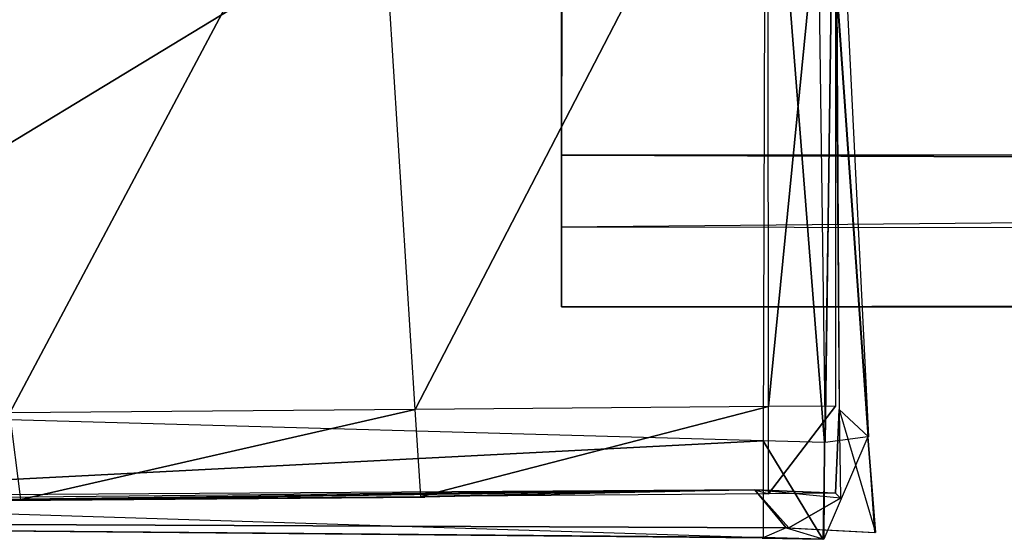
# Model space of a CAD drawing. Extents: x 0 to 0.356, y -0.372 to 0.
# Tile 6 of 32: x 0.06233 to 0.06684, y -0.37244 to -0.37006. Entities that reach past the tile are written whole.
import ezdxf

# ---------------------------------------------------------------- set-up
doc = ezdxf.new("R2010")
doc.units = 0
for name, color, linetype in [('L1_GRIFF_N_A714__1___REPLACEMTF', 7, 'CONTINUOUS'), ('L20_GRIFFO_N_A714__1___REPLACEM', 7, 'CONTINUOUS'), ('L21_GRIFFO_N_A714__0___REPLACEM', 7, 'CONTINUOUS'), ('L2_GRIFF_N_A714__0___REPLACEMTF', 7, 'CONTINUOUS')]:
    doc.layers.add(name, color=color, linetype=linetype)

msp = doc.modelspace()

# ---------------------------------------------------------------- linework, layer by layer
at = {"layer": 'L1_GRIFF_N_A714__1___REPLACEMTF', "color": 254}
for points, invisible_edges in [([(0.064828, -0.35049, 0.485178), (0.289945, -0.370681, 0.492543), (0.064811, -0.370681, 0.492543), (0.064828, -0.35049, 0.485178)], 13), ([(0.289945, -0.370681, 0.492543), (0.064828, -0.35049, 0.485178), (0.289961, -0.35049, 0.485178), (0.289945, -0.370681, 0.492543)], 14), ([(0.289944, -0.371009, 0.496748), (0.064811, -0.368931, 0.496666), (0.064811, -0.371009, 0.496748), (0.289944, -0.371009, 0.496748)], 13), ([(0.064811, -0.368931, 0.496666), (0.289944, -0.371009, 0.496748), (0.289944, -0.368931, 0.496666), (0.064811, -0.368931, 0.496666)], 14), ([(0.064811, -0.370681, 0.492543), (0.289944, -0.371375, 0.492809), (0.064811, -0.371375, 0.492809), (0.064811, -0.370681, 0.492543)], 13), ([(0.289944, -0.371375, 0.492809), (0.064811, -0.370681, 0.492543), (0.289945, -0.370681, 0.492543), (0.289944, -0.371375, 0.492809)], 14), ([(0.289944, -0.371375, 0.496763), (0.064811, -0.371009, 0.496748), (0.064811, -0.371375, 0.496763), (0.289944, -0.371375, 0.496763)], 13), ([(0.064811, -0.371009, 0.496748), (0.289944, -0.371375, 0.496763), (0.289944, -0.371009, 0.496748), (0.064811, -0.371009, 0.496748)], 14), ([(0.289944, -0.371375, 0.496763), (0.064811, -0.371375, 0.496145), (0.289944, -0.371375, 0.496145), (0.289944, -0.371375, 0.496763)], 13), ([(0.064811, -0.371375, 0.496145), (0.289944, -0.371375, 0.496763), (0.064811, -0.371375, 0.496763), (0.064811, -0.371375, 0.496145)], 14), ([(0.289944, -0.371375, 0.496145), (0.064811, -0.371375, 0.493524), (0.289944, -0.371375, 0.493524), (0.289944, -0.371375, 0.496145)], 13), ([(0.064811, -0.371375, 0.493524), (0.289944, -0.371375, 0.496145), (0.064811, -0.371375, 0.496145), (0.064811, -0.371375, 0.493524)], 14), ([(0.289944, -0.371375, 0.493524), (0.064811, -0.371375, 0.492809), (0.289944, -0.371375, 0.492809), (0.289944, -0.371375, 0.493524)], 13), ([(0.064811, -0.371375, 0.492809), (0.289944, -0.371375, 0.493524), (0.064811, -0.371375, 0.493524), (0.064811, -0.371375, 0.492809)], 14)]:
    msp.add_3dface(points, dxfattribs=dict(at, invisible_edges=invisible_edges))
at = {"layer": 'L20_GRIFFO_N_A714__1___REPLACEM', "color": 254}
for points, invisible_edges in [([(0.289945, -0.370681, 0.544457), (0.064828, -0.35049, 0.551822), (0.064811, -0.370681, 0.544457), (0.289945, -0.370681, 0.544457)], 13), ([(0.064828, -0.35049, 0.551822), (0.289945, -0.370681, 0.544457), (0.289961, -0.35049, 0.551822), (0.064828, -0.35049, 0.551822)], 14), ([(0.289944, -0.368931, 0.540334), (0.064811, -0.371009, 0.540252), (0.064811, -0.368931, 0.540334), (0.289944, -0.368931, 0.540334)], 13), ([(0.064811, -0.371009, 0.540252), (0.289944, -0.368931, 0.540334), (0.289944, -0.371009, 0.540252), (0.064811, -0.371009, 0.540252)], 14), ([(0.289944, -0.371375, 0.544191), (0.064811, -0.370681, 0.544457), (0.064811, -0.371375, 0.544191), (0.289944, -0.371375, 0.544191)], 13), ([(0.064811, -0.370681, 0.544457), (0.289944, -0.371375, 0.544191), (0.289945, -0.370681, 0.544457), (0.064811, -0.370681, 0.544457)], 14), ([(0.289944, -0.371009, 0.540252), (0.064811, -0.371375, 0.540237), (0.064811, -0.371009, 0.540252), (0.289944, -0.371009, 0.540252)], 13), ([(0.064811, -0.371375, 0.540237), (0.289944, -0.371009, 0.540252), (0.289944, -0.371375, 0.540237), (0.064811, -0.371375, 0.540237)], 14), ([(0.289944, -0.371375, 0.540855), (0.064811, -0.371375, 0.540237), (0.289944, -0.371375, 0.540237), (0.289944, -0.371375, 0.540855)], 13), ([(0.064811, -0.371375, 0.540237), (0.289944, -0.371375, 0.540855), (0.064811, -0.371375, 0.540855), (0.064811, -0.371375, 0.540237)], 14), ([(0.289944, -0.371375, 0.543476), (0.064811, -0.371375, 0.540855), (0.289944, -0.371375, 0.540855), (0.289944, -0.371375, 0.543476)], 13), ([(0.064811, -0.371375, 0.540855), (0.289944, -0.371375, 0.543476), (0.064811, -0.371375, 0.543476), (0.064811, -0.371375, 0.540855)], 14), ([(0.289944, -0.371375, 0.544191), (0.064811, -0.371375, 0.543476), (0.289944, -0.371375, 0.543476), (0.289944, -0.371375, 0.544191)], 13), ([(0.064811, -0.371375, 0.543476), (0.289944, -0.371375, 0.544191), (0.064811, -0.371375, 0.544191), (0.064811, -0.371375, 0.543476)], 14)]:
    msp.add_3dface(points, dxfattribs=dict(at, invisible_edges=invisible_edges))
at = {"layer": 'L21_GRIFFO_N_A714__0___REPLACEM', "color": 254}
for points, invisible_edges in [([(0.065743, -0.368524, 0.519986), (0.060289, -0.371838, 0.519986), (0.059573, -0.368377, 0.519986), (0.065743, -0.368524, 0.519986)], 13), ([(0.060289, -0.371838, 0.519986), (0.065743, -0.368524, 0.519986), (0.065735, -0.371989, 0.519986), (0.060289, -0.371838, 0.519986)], 14), ([(0.065743, -0.368524, 0.519986), (0.066015, -0.371997, 0.519986), (0.065735, -0.371989, 0.519986), (0.065743, -0.368524, 0.519986)], 13), ([(0.066015, -0.371997, 0.519986), (0.065743, -0.368524, 0.519986), (0.066066, -0.368525, 0.519986), (0.066015, -0.371997, 0.519986)], 14), ([(0.066217, -0.371971, 0.541825), (0.065972, -0.36855, 0.541329), (0.065969, -0.368551, 0.541912), (0.066217, -0.371971, 0.541825)], 14), ([(0.065969, -0.368551, 0.541912), (0.065977, -0.368564, 0.542248), (0.066217, -0.371971, 0.541825), (0.065969, -0.368551, 0.541912)], 14), ([(0.066064, -0.368526, 0.520305), (0.065972, -0.36855, 0.541329), (0.066018, -0.371997, 0.520322), (0.066064, -0.368526, 0.520305)], 14), ([(0.065972, -0.36855, 0.541329), (0.066213, -0.371972, 0.541327), (0.066018, -0.371997, 0.520322), (0.065972, -0.36855, 0.541329)], 14), ([(0.065972, -0.36855, 0.541329), (0.066217, -0.371971, 0.541825), (0.066213, -0.371972, 0.541327), (0.065972, -0.36855, 0.541329)], 13), ([(0.065977, -0.368564, 0.542248), (0.066056, -0.368704, 0.545719), (0.066217, -0.371971, 0.541825), (0.065977, -0.368564, 0.542248)], 14), ([(0.066066, -0.368525, 0.519986), (0.066018, -0.371997, 0.520322), (0.066015, -0.371997, 0.519986), (0.066066, -0.368525, 0.519986)], 13), ([(0.066018, -0.371997, 0.520322), (0.066066, -0.368525, 0.519986), (0.066064, -0.368526, 0.520305), (0.066018, -0.371997, 0.520322)], 14), ([(0.066056, -0.368704, 0.545719), (0.066082, -0.371846, 0.544588), (0.066217, -0.371971, 0.541825), (0.066056, -0.368704, 0.545719)], 14), ([(0.066056, -0.368704, 0.545719), (0.066064, -0.368718, 0.54607), (0.066082, -0.371846, 0.544588), (0.066056, -0.368704, 0.545719)], 14), ([(0.062285, -0.371861, 0.544187), (0.063943, -0.368734, 0.545824), (0.061898, -0.368751, 0.545255), (0.062285, -0.371861, 0.544187)], 13), ([(0.063943, -0.368734, 0.545824), (0.062285, -0.371861, 0.544187), (0.064141, -0.371846, 0.544703), (0.063943, -0.368734, 0.545824)], 14), ([(0.064141, -0.371846, 0.544703), (0.065757, -0.36872, 0.546034), (0.063943, -0.368734, 0.545824), (0.064141, -0.371846, 0.544703)], 13), ([(0.065757, -0.36872, 0.546034), (0.064141, -0.371846, 0.544703), (0.065759, -0.371833, 0.544891), (0.065757, -0.36872, 0.546034)], 14), ([(0.065759, -0.371833, 0.544891), (0.066064, -0.368718, 0.54607), (0.065757, -0.36872, 0.546034), (0.065759, -0.371833, 0.544891)], 13), ([(0.066064, -0.368718, 0.54607), (0.065759, -0.371833, 0.544891), (0.066066, -0.371831, 0.544927), (0.066064, -0.368718, 0.54607)], 14), ([(0.066064, -0.368718, 0.54607), (0.066066, -0.371831, 0.544927), (0.066082, -0.371846, 0.544588), (0.066064, -0.368718, 0.54607)], 14), ([(0.065735, -0.371989, 0.519986), (0.060371, -0.372265, 0.519986), (0.060289, -0.371838, 0.519986), (0.065735, -0.371989, 0.519986)], 13), ([(0.062334, -0.372259, 0.54405), (0.064141, -0.371846, 0.544703), (0.062285, -0.371861, 0.544187), (0.062334, -0.372259, 0.54405)], 13), ([(0.064141, -0.371846, 0.544703), (0.062334, -0.372259, 0.54405), (0.064166, -0.372244, 0.54456), (0.064141, -0.371846, 0.544703)], 14), ([(0.064166, -0.372244, 0.54456), (0.065759, -0.371833, 0.544891), (0.064141, -0.371846, 0.544703), (0.064166, -0.372244, 0.54456)], 13), ([(0.065759, -0.371833, 0.544891), (0.064166, -0.372244, 0.54456), (0.065759, -0.372232, 0.544745), (0.065759, -0.371833, 0.544891)], 14), ([(0.065759, -0.372232, 0.544745), (0.066066, -0.371831, 0.544927), (0.065759, -0.371833, 0.544891), (0.065759, -0.372232, 0.544745)], 13), ([(0.066066, -0.371831, 0.544927), (0.065759, -0.372232, 0.544745), (0.066066, -0.372229, 0.544781), (0.066066, -0.371831, 0.544927)], 14), ([(0.066066, -0.372229, 0.544781), (0.066082, -0.371846, 0.544588), (0.066066, -0.371831, 0.544927), (0.066066, -0.372229, 0.544781)], 14), ([(0.066082, -0.371846, 0.544588), (0.066066, -0.372229, 0.544781), (0.066089, -0.372252, 0.544408), (0.066082, -0.371846, 0.544588)], 13), ([(0.066082, -0.371846, 0.544588), (0.066249, -0.372409, 0.541814), (0.066217, -0.371971, 0.541825), (0.066082, -0.371846, 0.544588)], 14), ([(0.066082, -0.371846, 0.544588), (0.066089, -0.372252, 0.544408), (0.066249, -0.372409, 0.541814), (0.066082, -0.371846, 0.544588)], 14), ([(0.062285, -0.371861, 0.544187), (0.060608, -0.372272, 0.543269), (0.062334, -0.372259, 0.54405), (0.062285, -0.371861, 0.544187)], 14), ([(0.060371, -0.372265, 0.519986), (0.065735, -0.371989, 0.519986), (0.065734, -0.372433, 0.519986), (0.060371, -0.372265, 0.519986)], 14), ([(0.065735, -0.371989, 0.519986), (0.066008, -0.372441, 0.519986), (0.065734, -0.372433, 0.519986), (0.065735, -0.371989, 0.519986)], 13), ([(0.066008, -0.372441, 0.519986), (0.065735, -0.371989, 0.519986), (0.066015, -0.371997, 0.519986), (0.066008, -0.372441, 0.519986)], 14), ([(0.066213, -0.371972, 0.541327), (0.066012, -0.372441, 0.520323), (0.066018, -0.371997, 0.520322), (0.066213, -0.371972, 0.541327)], 14), ([(0.066213, -0.371972, 0.541327), (0.066244, -0.37241, 0.541316), (0.066012, -0.372441, 0.520323), (0.066213, -0.371972, 0.541327)], 14), ([(0.066249, -0.372409, 0.541814), (0.066213, -0.371972, 0.541327), (0.066217, -0.371971, 0.541825), (0.066249, -0.372409, 0.541814)], 14), ([(0.066213, -0.371972, 0.541327), (0.066249, -0.372409, 0.541814), (0.066244, -0.37241, 0.541316), (0.066213, -0.371972, 0.541327)], 13), ([(0.066015, -0.371997, 0.519986), (0.066012, -0.372441, 0.520323), (0.066008, -0.372441, 0.519986), (0.066015, -0.371997, 0.519986)], 13), ([(0.066012, -0.372441, 0.520323), (0.066015, -0.371997, 0.519986), (0.066018, -0.371997, 0.520322), (0.066012, -0.372441, 0.520323)], 14), ([(0.065696, -0.372214, 0.544337), (0.05567, -0.372344, 0.520292), (0.065839, -0.372389, 0.541306), (0.065696, -0.372214, 0.544337)], 14), ([(0.065696, -0.372214, 0.544337), (0.056938, -0.372274, 0.53906), (0.05567, -0.372344, 0.520292), (0.065696, -0.372214, 0.544337)], 14), ([(0.065696, -0.372214, 0.544337), (0.0593, -0.372278, 0.541866), (0.056938, -0.372274, 0.53906), (0.065696, -0.372214, 0.544337)], 14), ([(0.065696, -0.372214, 0.544337), (0.06247, -0.372262, 0.543675), (0.0593, -0.372278, 0.541866), (0.065696, -0.372214, 0.544337)], 14), ([(0.065696, -0.372214, 0.544337), (0.064185, -0.372248, 0.544161), (0.06247, -0.372262, 0.543675), (0.065696, -0.372214, 0.544337)], 14), ([(0.064166, -0.372244, 0.54456), (0.064185, -0.372248, 0.544161), (0.065696, -0.372214, 0.544337), (0.064166, -0.372244, 0.54456)], 14), ([(0.065759, -0.372232, 0.544745), (0.064166, -0.372244, 0.54456), (0.065696, -0.372214, 0.544337), (0.065759, -0.372232, 0.544745)], 14), ([(0.066066, -0.372229, 0.544781), (0.065759, -0.372232, 0.544745), (0.065696, -0.372214, 0.544337), (0.066066, -0.372229, 0.544781)], 14), ([(0.066089, -0.372252, 0.544408), (0.065696, -0.372214, 0.544337), (0.065852, -0.372388, 0.541803), (0.066089, -0.372252, 0.544408)], 14), ([(0.066066, -0.372229, 0.544781), (0.065696, -0.372214, 0.544337), (0.066089, -0.372252, 0.544408), (0.066066, -0.372229, 0.544781)], 14), ([(0.065696, -0.372214, 0.544337), (0.065839, -0.372389, 0.541306), (0.065852, -0.372388, 0.541803), (0.065696, -0.372214, 0.544337)], 14), ([(0.05567, -0.372344, 0.520292), (0.060371, -0.372265, 0.519986), (0.065734, -0.372433, 0.519986), (0.05567, -0.372344, 0.520292)], 14), ([(0.06247, -0.372262, 0.543675), (0.060806, -0.372275, 0.542922), (0.0593, -0.372278, 0.541866), (0.06247, -0.372262, 0.543675)], 14), ([(0.060608, -0.372272, 0.543269), (0.06247, -0.372262, 0.543675), (0.062334, -0.372259, 0.54405), (0.060608, -0.372272, 0.543269)], 14), ([(0.06247, -0.372262, 0.543675), (0.060608, -0.372272, 0.543269), (0.060806, -0.372275, 0.542922), (0.06247, -0.372262, 0.543675)], 13), ([(0.062334, -0.372259, 0.54405), (0.064185, -0.372248, 0.544161), (0.064166, -0.372244, 0.54456), (0.062334, -0.372259, 0.54405)], 14), ([(0.064185, -0.372248, 0.544161), (0.062334, -0.372259, 0.54405), (0.06247, -0.372262, 0.543675), (0.064185, -0.372248, 0.544161)], 13), ([(0.066089, -0.372252, 0.544408), (0.065852, -0.372388, 0.541803), (0.066249, -0.372409, 0.541814), (0.066089, -0.372252, 0.544408)], 14), ([(0.06573, -0.372435, 0.520323), (0.05567, -0.372344, 0.520292), (0.065734, -0.372433, 0.519986), (0.06573, -0.372435, 0.520323)], 14), ([(0.065839, -0.372389, 0.541306), (0.05567, -0.372344, 0.520292), (0.06573, -0.372435, 0.520323), (0.065839, -0.372389, 0.541306)], 14), ([(0.066012, -0.372441, 0.520323), (0.065839, -0.372389, 0.541306), (0.06573, -0.372435, 0.520323), (0.066012, -0.372441, 0.520323)], 13), ([(0.066244, -0.37241, 0.541316), (0.065852, -0.372388, 0.541803), (0.065839, -0.372389, 0.541306), (0.066244, -0.37241, 0.541316)], 13), ([(0.065839, -0.372389, 0.541306), (0.066012, -0.372441, 0.520323), (0.066244, -0.37241, 0.541316), (0.065839, -0.372389, 0.541306)], 14), ([(0.065852, -0.372388, 0.541803), (0.066244, -0.37241, 0.541316), (0.066249, -0.372409, 0.541814), (0.065852, -0.372388, 0.541803)], 14), ([(0.066008, -0.372441, 0.519986), (0.06573, -0.372435, 0.520323), (0.065734, -0.372433, 0.519986), (0.066008, -0.372441, 0.519986)], 13), ([(0.06573, -0.372435, 0.520323), (0.066008, -0.372441, 0.519986), (0.066012, -0.372441, 0.520323), (0.06573, -0.372435, 0.520323)], 14)]:
    msp.add_3dface(points, dxfattribs=dict(at, invisible_edges=invisible_edges))
at = {"layer": 'L2_GRIFF_N_A714__0___REPLACEMTF', "color": 254}
for points, invisible_edges in [([(0.060289, -0.371838, 0.517014), (0.065743, -0.368524, 0.517014), (0.059573, -0.368377, 0.517014), (0.060289, -0.371838, 0.517014)], 13), ([(0.065743, -0.368524, 0.517014), (0.060289, -0.371838, 0.517014), (0.065735, -0.371989, 0.517014), (0.065743, -0.368524, 0.517014)], 14), ([(0.066015, -0.371997, 0.517014), (0.065743, -0.368524, 0.517014), (0.065735, -0.371989, 0.517014), (0.066015, -0.371997, 0.517014)], 13), ([(0.065743, -0.368524, 0.517014), (0.066015, -0.371997, 0.517014), (0.066066, -0.368525, 0.517014), (0.065743, -0.368524, 0.517014)], 14), ([(0.065972, -0.36855, 0.495671), (0.066217, -0.371971, 0.495175), (0.065969, -0.368551, 0.495088), (0.065972, -0.36855, 0.495671)], 14), ([(0.065969, -0.368551, 0.495088), (0.066217, -0.371971, 0.495175), (0.065977, -0.368564, 0.494752), (0.065969, -0.368551, 0.495088)], 14), ([(0.066064, -0.368526, 0.516695), (0.066018, -0.371997, 0.516678), (0.065972, -0.36855, 0.495671), (0.066064, -0.368526, 0.516695)], 14), ([(0.065972, -0.36855, 0.495671), (0.066018, -0.371997, 0.516678), (0.066213, -0.371972, 0.495673), (0.065972, -0.36855, 0.495671)], 14), ([(0.066217, -0.371971, 0.495175), (0.065972, -0.36855, 0.495671), (0.066213, -0.371972, 0.495673), (0.066217, -0.371971, 0.495175)], 13), ([(0.065977, -0.368564, 0.494752), (0.066217, -0.371971, 0.495175), (0.066056, -0.368704, 0.491281), (0.065977, -0.368564, 0.494752)], 14), ([(0.066018, -0.371997, 0.516678), (0.066066, -0.368525, 0.517014), (0.066015, -0.371997, 0.517014), (0.066018, -0.371997, 0.516678)], 13), ([(0.066066, -0.368525, 0.517014), (0.066018, -0.371997, 0.516678), (0.066064, -0.368526, 0.516695), (0.066066, -0.368525, 0.517014)], 14), ([(0.066056, -0.368704, 0.491281), (0.066217, -0.371971, 0.495175), (0.066082, -0.371846, 0.492412), (0.066056, -0.368704, 0.491281)], 14), ([(0.066056, -0.368704, 0.491281), (0.066082, -0.371846, 0.492412), (0.066064, -0.368718, 0.49093), (0.066056, -0.368704, 0.491281)], 14), ([(0.063943, -0.368734, 0.491176), (0.062285, -0.371861, 0.492813), (0.061898, -0.368751, 0.491745), (0.063943, -0.368734, 0.491176)], 13), ([(0.062285, -0.371861, 0.492813), (0.063943, -0.368734, 0.491176), (0.064141, -0.371846, 0.492297), (0.062285, -0.371861, 0.492813)], 14), ([(0.065757, -0.36872, 0.490966), (0.064141, -0.371846, 0.492297), (0.063943, -0.368734, 0.491176), (0.065757, -0.36872, 0.490966)], 13), ([(0.064141, -0.371846, 0.492297), (0.065757, -0.36872, 0.490966), (0.065759, -0.371833, 0.492109), (0.064141, -0.371846, 0.492297)], 14), ([(0.066064, -0.368718, 0.49093), (0.065759, -0.371833, 0.492109), (0.065757, -0.36872, 0.490966), (0.066064, -0.368718, 0.49093)], 13), ([(0.065759, -0.371833, 0.492109), (0.066064, -0.368718, 0.49093), (0.066066, -0.371831, 0.492073), (0.065759, -0.371833, 0.492109)], 14), ([(0.066064, -0.368718, 0.49093), (0.066082, -0.371846, 0.492412), (0.066066, -0.371831, 0.492073), (0.066064, -0.368718, 0.49093)], 14), ([(0.060371, -0.372265, 0.517014), (0.065735, -0.371989, 0.517014), (0.060289, -0.371838, 0.517014), (0.060371, -0.372265, 0.517014)], 13), ([(0.064141, -0.371846, 0.492297), (0.062334, -0.372259, 0.49295), (0.062285, -0.371861, 0.492813), (0.064141, -0.371846, 0.492297)], 13), ([(0.062334, -0.372259, 0.49295), (0.064141, -0.371846, 0.492297), (0.064166, -0.372244, 0.49244), (0.062334, -0.372259, 0.49295)], 14), ([(0.065759, -0.371833, 0.492109), (0.064166, -0.372244, 0.49244), (0.064141, -0.371846, 0.492297), (0.065759, -0.371833, 0.492109)], 13), ([(0.064166, -0.372244, 0.49244), (0.065759, -0.371833, 0.492109), (0.065759, -0.372232, 0.492255), (0.064166, -0.372244, 0.49244)], 14), ([(0.066066, -0.371831, 0.492073), (0.065759, -0.372232, 0.492255), (0.065759, -0.371833, 0.492109), (0.066066, -0.371831, 0.492073)], 13), ([(0.065759, -0.372232, 0.492255), (0.066066, -0.371831, 0.492073), (0.066066, -0.372229, 0.492219), (0.065759, -0.372232, 0.492255)], 14), ([(0.066082, -0.371846, 0.492412), (0.066066, -0.372229, 0.492219), (0.066066, -0.371831, 0.492073), (0.066082, -0.371846, 0.492412)], 14), ([(0.066066, -0.372229, 0.492219), (0.066082, -0.371846, 0.492412), (0.066089, -0.372252, 0.492593), (0.066066, -0.372229, 0.492219)], 13), ([(0.066082, -0.371846, 0.492412), (0.066217, -0.371971, 0.495175), (0.066249, -0.372409, 0.495186), (0.066082, -0.371846, 0.492412)], 14), ([(0.066082, -0.371846, 0.492412), (0.066249, -0.372409, 0.495186), (0.066089, -0.372252, 0.492593), (0.066082, -0.371846, 0.492412)], 14), ([(0.060608, -0.372272, 0.493731), (0.062285, -0.371861, 0.492813), (0.062334, -0.372259, 0.49295), (0.060608, -0.372272, 0.493731)], 14), ([(0.065735, -0.371989, 0.517014), (0.060371, -0.372265, 0.517014), (0.065734, -0.372433, 0.517014), (0.065735, -0.371989, 0.517014)], 14), ([(0.066008, -0.372441, 0.517014), (0.065735, -0.371989, 0.517014), (0.065734, -0.372433, 0.517014), (0.066008, -0.372441, 0.517014)], 13), ([(0.065735, -0.371989, 0.517014), (0.066008, -0.372441, 0.517014), (0.066015, -0.371997, 0.517014), (0.065735, -0.371989, 0.517014)], 14), ([(0.066213, -0.371972, 0.495673), (0.066018, -0.371997, 0.516678), (0.066012, -0.372441, 0.516677), (0.066213, -0.371972, 0.495673)], 14), ([(0.066213, -0.371972, 0.495673), (0.066012, -0.372441, 0.516677), (0.066244, -0.37241, 0.495684), (0.066213, -0.371972, 0.495673)], 14), ([(0.066213, -0.371972, 0.495673), (0.066249, -0.372409, 0.495186), (0.066217, -0.371971, 0.495175), (0.066213, -0.371972, 0.495673)], 14), ([(0.066249, -0.372409, 0.495186), (0.066213, -0.371972, 0.495673), (0.066244, -0.37241, 0.495684), (0.066249, -0.372409, 0.495186)], 13), ([(0.066012, -0.372441, 0.516677), (0.066015, -0.371997, 0.517014), (0.066008, -0.372441, 0.517014), (0.066012, -0.372441, 0.516677)], 13), ([(0.066015, -0.371997, 0.517014), (0.066012, -0.372441, 0.516677), (0.066018, -0.371997, 0.516678), (0.066015, -0.371997, 0.517014)], 14), ([(0.05567, -0.372344, 0.516708), (0.065696, -0.372214, 0.492663), (0.065839, -0.372389, 0.495694), (0.05567, -0.372344, 0.516708)], 14), ([(0.05567, -0.372344, 0.516708), (0.056938, -0.372274, 0.49794), (0.065696, -0.372214, 0.492663), (0.05567, -0.372344, 0.516708)], 14), ([(0.056938, -0.372274, 0.49794), (0.0593, -0.372278, 0.495134), (0.065696, -0.372214, 0.492663), (0.056938, -0.372274, 0.49794)], 14), ([(0.0593, -0.372278, 0.495134), (0.06247, -0.372262, 0.493325), (0.065696, -0.372214, 0.492663), (0.0593, -0.372278, 0.495134)], 14), ([(0.06247, -0.372262, 0.493325), (0.064185, -0.372248, 0.492839), (0.065696, -0.372214, 0.492663), (0.06247, -0.372262, 0.493325)], 14), ([(0.064185, -0.372248, 0.492839), (0.064166, -0.372244, 0.49244), (0.065696, -0.372214, 0.492663), (0.064185, -0.372248, 0.492839)], 14), ([(0.065696, -0.372214, 0.492663), (0.064166, -0.372244, 0.49244), (0.065759, -0.372232, 0.492255), (0.065696, -0.372214, 0.492663)], 14), ([(0.065696, -0.372214, 0.492663), (0.065759, -0.372232, 0.492255), (0.066066, -0.372229, 0.492219), (0.065696, -0.372214, 0.492663)], 14), ([(0.065852, -0.372388, 0.495197), (0.065696, -0.372214, 0.492663), (0.066089, -0.372252, 0.492593), (0.065852, -0.372388, 0.495197)], 14), ([(0.065696, -0.372214, 0.492663), (0.066066, -0.372229, 0.492219), (0.066089, -0.372252, 0.492593), (0.065696, -0.372214, 0.492663)], 14), ([(0.065839, -0.372389, 0.495694), (0.065696, -0.372214, 0.492663), (0.065852, -0.372388, 0.495197), (0.065839, -0.372389, 0.495694)], 14), ([(0.065734, -0.372433, 0.517014), (0.059795, -0.372247, 0.517014), (0.05567, -0.372344, 0.516708), (0.065734, -0.372433, 0.517014)], 13), ([(0.0593, -0.372278, 0.495134), (0.060806, -0.372275, 0.494078), (0.06247, -0.372262, 0.493325), (0.0593, -0.372278, 0.495134)], 14), ([(0.059795, -0.372247, 0.517014), (0.065734, -0.372433, 0.517014), (0.060371, -0.372265, 0.517014), (0.059795, -0.372247, 0.517014)], 14), ([(0.06247, -0.372262, 0.493325), (0.060608, -0.372272, 0.493731), (0.062334, -0.372259, 0.49295), (0.06247, -0.372262, 0.493325)], 13), ([(0.060608, -0.372272, 0.493731), (0.06247, -0.372262, 0.493325), (0.060806, -0.372275, 0.494078), (0.060608, -0.372272, 0.493731)], 14), ([(0.064185, -0.372248, 0.492839), (0.062334, -0.372259, 0.49295), (0.064166, -0.372244, 0.49244), (0.064185, -0.372248, 0.492839)], 13), ([(0.062334, -0.372259, 0.49295), (0.064185, -0.372248, 0.492839), (0.06247, -0.372262, 0.493325), (0.062334, -0.372259, 0.49295)], 14), ([(0.065852, -0.372388, 0.495197), (0.066089, -0.372252, 0.492593), (0.066249, -0.372409, 0.495186), (0.065852, -0.372388, 0.495197)], 14), ([(0.065734, -0.372433, 0.517014), (0.05567, -0.372344, 0.516708), (0.06573, -0.372435, 0.516677), (0.065734, -0.372433, 0.517014)], 14), ([(0.05567, -0.372344, 0.516708), (0.065839, -0.372389, 0.495694), (0.06573, -0.372435, 0.516677), (0.05567, -0.372344, 0.516708)], 14), ([(0.065839, -0.372389, 0.495694), (0.066012, -0.372441, 0.516677), (0.06573, -0.372435, 0.516677), (0.065839, -0.372389, 0.495694)], 14), ([(0.065852, -0.372388, 0.495197), (0.066244, -0.37241, 0.495684), (0.065839, -0.372389, 0.495694), (0.065852, -0.372388, 0.495197)], 14), ([(0.066012, -0.372441, 0.516677), (0.065839, -0.372389, 0.495694), (0.066244, -0.37241, 0.495684), (0.066012, -0.372441, 0.516677)], 13), ([(0.066244, -0.37241, 0.495684), (0.065852, -0.372388, 0.495197), (0.066249, -0.372409, 0.495186), (0.066244, -0.37241, 0.495684)], 13), ([(0.06573, -0.372435, 0.516677), (0.066008, -0.372441, 0.517014), (0.065734, -0.372433, 0.517014), (0.06573, -0.372435, 0.516677)], 14), ([(0.066008, -0.372441, 0.517014), (0.06573, -0.372435, 0.516677), (0.066012, -0.372441, 0.516677), (0.066008, -0.372441, 0.517014)], 13)]:
    msp.add_3dface(points, dxfattribs=dict(at, invisible_edges=invisible_edges))

doc.saveas('drawing.dxf')
